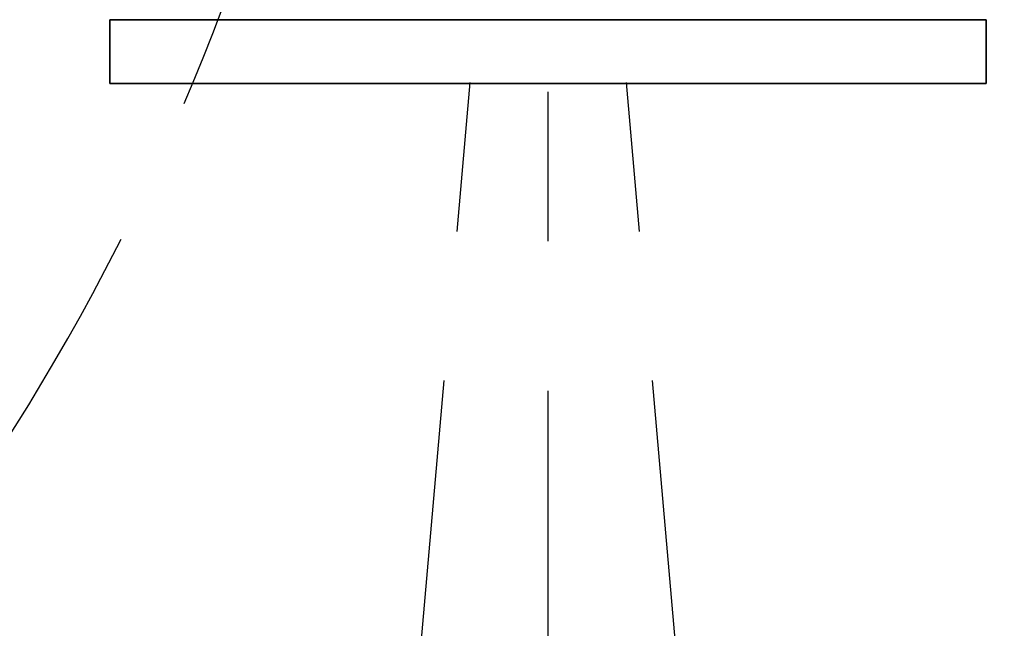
# Model space of a CAD drawing. Header units: millimetres. Extents: x 0 to 4200, y 0 to 2974.
# Tile 12 of 40: x 1173 to 1340, y 1563 to 1666. Entities that reach past the tile are written whole.
import ezdxf

# ---------------------------------------------------------------- set-up
doc = ezdxf.new("R2010")
doc.units = ezdxf.units.MM
doc.header["$LTSCALE"] = 10
doc.linetypes.add('CENTERX2', pattern=[20.32, 12.7, -2.54, 2.54, -2.54])
doc.layers.get('0').update_dxf_attribs({"lineweight": 18})
doc.layers.add('中心线层', color=6, linetype='CENTERX2', lineweight=25)
doc.layers.add('标注层', color=150, linetype='Continuous', lineweight=18)
doc.styles.add('SLDTEXTSTYLE1', font='txt')
doc.dimstyles.new('SLDDIMSTYLE0', dxfattribs={"dimtxt": 35, "dimasz": 40, "dimexe": 0, "dimexo": 0.0625, "dimgap": 8.75, "dimtad": 0, "dimtih": 1, "dimtoh": 1, "dimrnd": 1e-09, "dimzin": 12, "dimdsep": 46, "dimtxsty": 'SLDTEXTSTYLE1', "dimcen": 0, "dimdle": 80, "dimadec": 0, "dimazin": 3, "dimtfac": 1, "dimtdec": 3, "dimtofl": 0, "dimtmove": 0, "dimatfit": 3, "dimfxl": 1, "dimfrac": 2, "dimtolj": 1, "dimarcsym": 0})

# ---------------------------------------------------------------- blocks, each defined once
blk = doc.blocks.new('*X25')
at = {"layer": '标注层'}
blk.add_hatch(color=256, dxfattribs=at).paths.add_polyline_path([(1613.73, 2046.55), (1649.62, 2064.91), (1643.99, 2073.18)], flags=0)
for p, q in [((1613.73, 2046.55), (1751.48, 2140.24)), ((1751.48, 2140.24), (1861.29, 2140.24))]:
    blk.add_line(p, q, dxfattribs=at)
at = {"layer": '标注层', "char_height": 35, "attachment_point": 1, "style": 'SLDTEXTSTYLE1'}
for s, insert, width in [('%%C', (1761.48, 2185.35), 46.9274), ('850', (1800.18, 2185.35), 140.7821)]:
    blk.add_mtext(s, dxfattribs=dict(at, insert=insert, width=width))
blk = doc.blocks.new('SW_CENTERMARKSYMBOL_1')
at = {"layer": '中心线层', "color": 0}
blk.add_line((0, -1), (0, -425.5), dxfattribs=at)

msp = doc.modelspace()

# ---------------------------------------------------------------- linework, layer by layer
at = {"color": 7, "linetype": 'Continuous', "lineweight": 35}
for p, q in [((1187.802, 1666.388), (1187.802, 1655.542)), ((1336.802, 1655.542), (1336.802, 1666.388)), ((1187.802, 1655.542), (1336.802, 1655.542))]:
    msp.add_line(p, q, dxfattribs=at)
at = {"color": 8, "linetype": 'Continuous', "lineweight": 35}
msp.add_line((1336.802, 1666.388), (1187.802, 1666.388), dxfattribs=at)
at = {"layer": '中心线层', "linetype": 'CENTERX2'}
for q in [(1225.261, 1384.16), (1299.343, 1384.16)]:
    msp.add_line((1262.302, 1807.542), q, dxfattribs=at)
for centre, radius, start, end in [((1262.302, 1807.542), 425, 275, 265), ((837.302, 1807.542), 395, 20, 340)]:
    msp.add_arc(centre, radius, start, end, dxfattribs=at)

# ---------------------------------------------------------------- block references
at = {"layer": '中心线层'}
msp.add_blockref('SW_CENTERMARKSYMBOL_1', (1262.302, 1807.542), dxfattribs=at)

# ---------------------------------------------------------------- dimensions: what is measured, and where the dimension line sits
at = {"layer": '标注层'}
dim = msp.add_diameter_dim_2p(p1=(910.875, 1568.537), p2=(1613.73, 2046.548), dimstyle='SLDDIMSTYLE0', override={"dimpost": '%%C<>', "dimsah": 1, "dimtzin": 12}, dxfattribs=at)
dim.commit()
dim.dimension.update_dxf_attribs({"geometry": '*X25', "text_midpoint": (1785.65, 2163.472), "dimtype": 163})

doc.saveas('drawing.dxf')
